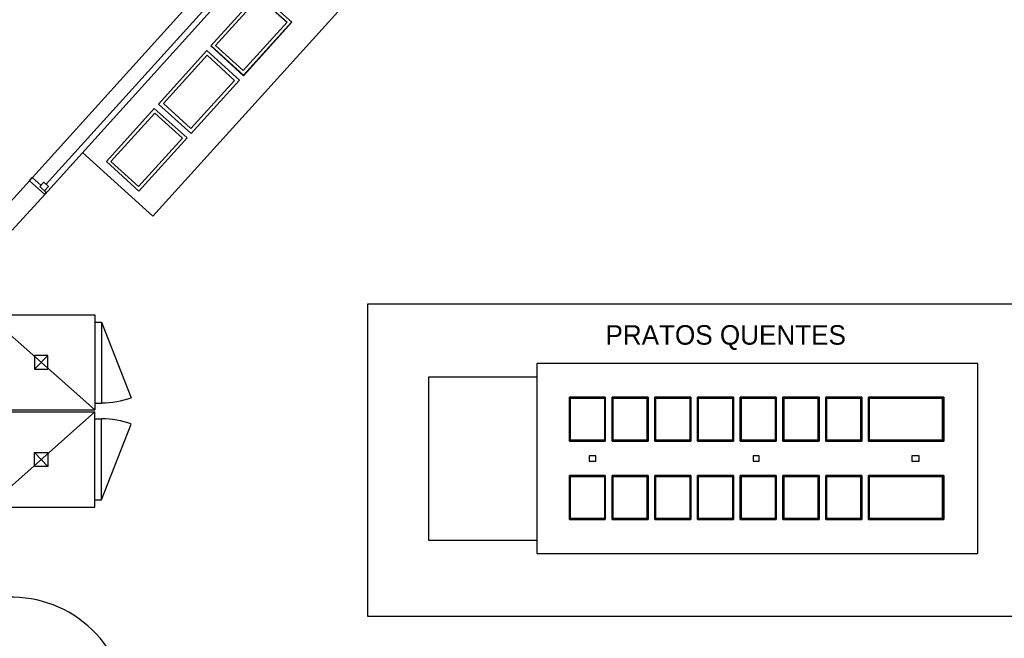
# Model space of a CAD drawing. Header units: millimetres. Extents: x 335 to 739275, y -1 to 84.
# Tile 50 of 71: x 383 to 392, y 27 to 33. Entities that reach past the tile are written whole.
import ezdxf

# ---------------------------------------------------------------- set-up
doc = ezdxf.new("R2010")
doc.units = ezdxf.units.MM
doc.header["$MEASUREMENT"] = 0
doc.styles.add('CenturyGothic', font='GOTHIC.TTF')

msp = doc.modelspace()

# ---------------------------------------------------------------- linework, layer by layer
at = {"color": 7}
for p, q in [((383.8257, 31.2137), (387.0587, 34.7847)), ((382.6167, 31.5587), (385.3777, 34.6077)), ((385.5257, 34.4737), (382.7667, 31.4257)), ((385.4287, 34.4487), (382.7797, 31.5237)), ((384.3907, 32.8767), (384.8637, 33.3977)), ((384.8637, 33.3977), (385.1837, 33.1077)), ((385.1837, 33.1077), (384.7127, 32.5857)), ((384.7127, 32.5857), (384.3907, 32.8767)), ((383.8807, 32.3087), (384.3527, 32.8327)), ((384.3527, 32.8327), (384.6727, 32.5417)), ((384.6727, 32.5417), (384.1997, 32.0217)), ((383.3697, 31.7457), (383.8387, 32.2657)), ((383.8387, 32.2657), (384.1607, 31.9777)), ((384.1997, 32.0217), (383.8807, 32.3087)), ((384.1607, 31.9777), (383.6877, 31.4557)), ((383.1377, 31.8357), (383.8257, 31.2137)), ((383.6877, 31.4557), (383.3697, 31.7457)), ((382.6167, 31.5587), (382.6447, 31.5907)), ((382.7327, 31.5117), (382.6447, 31.5907)), ((382.6167, 31.5587), (382.3007, 31.2097)), ((382.7667, 31.4257), (382.6167, 31.5587)), ((382.7597, 31.5437), (382.7197, 31.5007)), ((382.7817, 31.4437), (382.7197, 31.5007)), ((382.8027, 31.5037), (382.7597, 31.5437)), ((382.7647, 31.4607), (382.8027, 31.5037)), ((382.4487, 31.0757), (382.7667, 31.4257)), ((382.7667, 31.4257), (382.7817, 31.4437)), ((383.2577, 29.3187), (382.2087, 30.2477)), ((382.2087, 30.2477), (383.2577, 30.2477)), ((383.2577, 30.2477), (383.2577, 29.3187)), ((383.2577, 30.1747), (383.3237, 30.1747)), ((383.3237, 30.1747), (383.3237, 29.3857)), ((382.6667, 29.7167), (382.7987, 29.8497)), ((383.2577, 29.3857), (383.3237, 29.3857)), ((387.8987, 29.4437), (387.8987, 29.0127)), ((388.2487, 29.4437), (387.8987, 29.4437)), ((387.9097, 29.4337), (388.2407, 29.4337)), ((387.9097, 29.0237), (387.9097, 29.4337)), ((388.2407, 29.4337), (388.2407, 29.0237)), ((388.2487, 29.0127), (388.2487, 29.4437)), ((388.3167, 29.4437), (388.3167, 29.0127)), ((388.6687, 29.4437), (388.3167, 29.4437)), ((388.3277, 29.4337), (388.6577, 29.4337)), ((388.3277, 29.0237), (388.3277, 29.4337)), ((388.6577, 29.4337), (388.6577, 29.0237)), ((388.6687, 29.0127), (388.6687, 29.4437)), ((388.7347, 29.4437), (388.7347, 29.0127)), ((389.0867, 29.4437), (388.7347, 29.4437)), ((388.7457, 29.4337), (389.0757, 29.4337)), ((388.7457, 29.0237), (388.7457, 29.4337)), ((389.0757, 29.4337), (389.0757, 29.0237)), ((389.0867, 29.0127), (389.0867, 29.4437)), ((389.1517, 29.4437), (389.1517, 29.0127)), ((389.5047, 29.4437), (389.1517, 29.4437)), ((389.1627, 29.4337), (389.4937, 29.4337)), ((389.1627, 29.0237), (389.1627, 29.4337)), ((389.4937, 29.4337), (389.4937, 29.0237)), ((389.5047, 29.0127), (389.5047, 29.4437)), ((389.5707, 29.4437), (389.5707, 29.0127)), ((389.9207, 29.4437), (389.5707, 29.4437)), ((389.5807, 29.4337), (389.9127, 29.4337)), ((389.5807, 29.0237), (389.5807, 29.4337)), ((389.9127, 29.4337), (389.9127, 29.0237)), ((389.9207, 29.0127), (389.9207, 29.4437)), ((389.9877, 29.4437), (389.9877, 29.0127)), ((390.3407, 29.4437), (389.9877, 29.4437)), ((389.9987, 29.4337), (390.3297, 29.4337)), ((389.9987, 29.0237), (389.9987, 29.4337)), ((390.3297, 29.4337), (390.3297, 29.0237)), ((390.3407, 29.0127), (390.3407, 29.4437)), ((390.4057, 29.4437), (390.4057, 29.0127)), ((390.7587, 29.4437), (390.4057, 29.4437)), ((390.4167, 29.4337), (390.7477, 29.4337)), ((390.4167, 29.0237), (390.4167, 29.4337)), ((390.7477, 29.4337), (390.7477, 29.0237)), ((390.7587, 29.0127), (390.7587, 29.4437)), ((390.8227, 29.4437), (390.8227, 29.0127)), ((391.5607, 29.4437), (390.8227, 29.4437)), ((390.8337, 29.4337), (391.5447, 29.4337)), ((390.8337, 29.0237), (390.8337, 29.4337)), ((391.5447, 29.4337), (391.5447, 29.0237)), ((391.5607, 29.0127), (391.5607, 29.4437)), ((382.2087, 29.3187), (383.2577, 29.3187)), ((382.2087, 29.2987), (383.2577, 29.2987)), ((383.2577, 29.2987), (382.2087, 28.3687)), ((383.2577, 28.3687), (383.2577, 29.2987)), ((383.2577, 29.2307), (383.3237, 29.2307)), ((383.3237, 28.4407), (383.3237, 29.2307)), ((387.8987, 29.0127), (388.2487, 29.0127)), ((388.2407, 29.0237), (387.9097, 29.0237)), ((388.3167, 29.0127), (388.6687, 29.0127)), ((388.6577, 29.0237), (388.3277, 29.0237)), ((388.7347, 29.0127), (389.0867, 29.0127)), ((389.0757, 29.0237), (388.7457, 29.0237)), ((389.1517, 29.0127), (389.5047, 29.0127)), ((389.4937, 29.0237), (389.1627, 29.0237)), ((389.5707, 29.0127), (389.9207, 29.0127)), ((389.9127, 29.0237), (389.5807, 29.0237)), ((389.9877, 29.0127), (390.3407, 29.0127)), ((390.3297, 29.0237), (389.9987, 29.0237)), ((390.4057, 29.0127), (390.7587, 29.0127)), ((390.7477, 29.0237), (390.4167, 29.0237)), ((390.8227, 29.0127), (391.5607, 29.0127)), ((391.5447, 29.0237), (390.8337, 29.0237)), ((382.7987, 28.7667), (382.6667, 28.9007)), ((388.1577, 28.8707), (388.0927, 28.8707)), ((388.0927, 28.8707), (388.0927, 28.8177)), ((388.0927, 28.8177), (388.1577, 28.8177)), ((388.1577, 28.8177), (388.1577, 28.8707)), ((389.7537, 28.8707), (389.6977, 28.8707)), ((389.6977, 28.8707), (389.6977, 28.8177)), ((389.6977, 28.8177), (389.7537, 28.8177)), ((389.7537, 28.8177), (389.7537, 28.8707)), ((391.3197, 28.8707), (391.2497, 28.8707)), ((391.2497, 28.8707), (391.2497, 28.8177)), ((391.2497, 28.8177), (391.3197, 28.8177)), ((391.3197, 28.8177), (391.3197, 28.8707)), ((388.2487, 28.6787), (387.8987, 28.6787)), ((387.8987, 28.6787), (387.8987, 28.2477)), ((387.9097, 28.2557), (387.9097, 28.6677)), ((387.9097, 28.6677), (388.2407, 28.6677)), ((388.2407, 28.6677), (388.2407, 28.2557)), ((388.2487, 28.2477), (388.2487, 28.6787)), ((388.6687, 28.6787), (388.3167, 28.6787)), ((388.3167, 28.6787), (388.3167, 28.2477)), ((388.3277, 28.2557), (388.3277, 28.6677)), ((388.3277, 28.6677), (388.6577, 28.6677)), ((388.6577, 28.6677), (388.6577, 28.2557)), ((388.6687, 28.2477), (388.6687, 28.6787)), ((389.0867, 28.6787), (388.7347, 28.6787)), ((388.7347, 28.6787), (388.7347, 28.2477)), ((388.7457, 28.2557), (388.7457, 28.6677)), ((388.7457, 28.6677), (389.0757, 28.6677)), ((389.0757, 28.6677), (389.0757, 28.2557)), ((389.0867, 28.2477), (389.0867, 28.6787)), ((389.5047, 28.6787), (389.1517, 28.6787)), ((389.1517, 28.6787), (389.1517, 28.2477)), ((389.1627, 28.2557), (389.1627, 28.6677)), ((389.1627, 28.6677), (389.4937, 28.6677)), ((389.4937, 28.6677), (389.4937, 28.2557)), ((389.5047, 28.2477), (389.5047, 28.6787)), ((389.9207, 28.6787), (389.5707, 28.6787)), ((389.5707, 28.6787), (389.5707, 28.2477)), ((389.5807, 28.2557), (389.5807, 28.6677)), ((389.5807, 28.6677), (389.9127, 28.6677)), ((389.9127, 28.6677), (389.9127, 28.2557)), ((389.9207, 28.2477), (389.9207, 28.6787)), ((390.3407, 28.6787), (389.9877, 28.6787)), ((389.9877, 28.6787), (389.9877, 28.2477)), ((389.9987, 28.2557), (389.9987, 28.6677)), ((389.9987, 28.6677), (390.3297, 28.6677)), ((390.3297, 28.6677), (390.3297, 28.2557)), ((390.3407, 28.2477), (390.3407, 28.6787)), ((390.7587, 28.6787), (390.4057, 28.6787)), ((390.4057, 28.6787), (390.4057, 28.2477)), ((390.4167, 28.2557), (390.4167, 28.6677)), ((390.4167, 28.6677), (390.7477, 28.6677)), ((390.7477, 28.6677), (390.7477, 28.2557)), ((390.7587, 28.2477), (390.7587, 28.6787)), ((391.5607, 28.6787), (390.8227, 28.6787)), ((390.8227, 28.6787), (390.8227, 28.2477)), ((390.8337, 28.2557), (390.8337, 28.6677)), ((390.8337, 28.6677), (391.5447, 28.6677)), ((391.5447, 28.6677), (391.5447, 28.2557)), ((391.5607, 28.2477), (391.5607, 28.6787)), ((383.2577, 28.4407), (383.3237, 28.4407)), ((382.2087, 28.3687), (383.2577, 28.3687)), ((387.8987, 28.2477), (388.2487, 28.2477)), ((388.2407, 28.2557), (387.9097, 28.2557)), ((388.3167, 28.2477), (388.6687, 28.2477)), ((388.6577, 28.2557), (388.3277, 28.2557)), ((388.7347, 28.2477), (389.0867, 28.2477)), ((389.0757, 28.2557), (388.7457, 28.2557)), ((389.1517, 28.2477), (389.5047, 28.2477)), ((389.4937, 28.2557), (389.1627, 28.2557)), ((389.5707, 28.2477), (389.9207, 28.2477)), ((389.9127, 28.2557), (389.5807, 28.2557)), ((389.9877, 28.2477), (390.3407, 28.2477)), ((390.3297, 28.2557), (389.9987, 28.2557)), ((390.4057, 28.2477), (390.7587, 28.2477)), ((390.7477, 28.2557), (390.4167, 28.2557)), ((390.8227, 28.2477), (391.5607, 28.2477)), ((391.5447, 28.2557), (390.8337, 28.2557))]:
    msp.add_line(p, q, dxfattribs=at)
at = {"color": 7, "linetype": 'Continuous'}
for p, q in [((384.4377, 32.8807), (384.8657, 33.3517)), ((384.8657, 33.3517), (385.1367, 33.1077)), ((385.1367, 33.1077), (384.7087, 32.6357)), ((384.7127, 32.5897), (385.1817, 33.1087)), ((384.3937, 32.8767), (384.7127, 32.5897)), ((384.7087, 32.6357), (384.4377, 32.8807)), ((383.9287, 32.3127), (384.3547, 32.7857)), ((384.3547, 32.7857), (384.6247, 32.5397)), ((384.6247, 32.5397), (384.1967, 32.0687)), ((384.1967, 32.0687), (383.9287, 32.3127)), ((383.4147, 31.7467), (383.8427, 32.2197)), ((383.8427, 32.2197), (384.1137, 31.9737)), ((384.1137, 31.9737), (383.6857, 31.5037)), ((383.6857, 31.5037), (383.4147, 31.7467)), ((399.8487, 30.3507), (385.9227, 30.3507)), ((385.9227, 30.3507), (385.9227, 27.3007)), ((383.3237, 30.1747), (383.6137, 29.4377)), ((391.8937, 29.7717), (387.5797, 29.7717)), ((387.5797, 29.7717), (387.5797, 27.9137)), ((391.8937, 27.9137), (391.8937, 29.7717)), ((387.5797, 29.6387), (386.5197, 29.6387)), ((386.5197, 29.6387), (386.5197, 28.0467)), ((387.8987, 29.4437), (388.2487, 29.4437)), ((387.8987, 29.0127), (387.8987, 29.4437)), ((388.2487, 29.4437), (388.2487, 29.0127)), ((388.3167, 29.0127), (388.3167, 29.4437)), ((388.3167, 29.4437), (388.6687, 29.4437)), ((388.6687, 29.4437), (388.6687, 29.0127)), ((388.7347, 29.0127), (388.7347, 29.4437)), ((388.7347, 29.4437), (389.0867, 29.4437)), ((389.0867, 29.4437), (389.0867, 29.0127)), ((389.1517, 29.0127), (389.1517, 29.4437)), ((389.1517, 29.4437), (389.5047, 29.4437)), ((389.5047, 29.4437), (389.5047, 29.0127)), ((389.5707, 29.0127), (389.5707, 29.4437)), ((389.5707, 29.4437), (389.9207, 29.4437)), ((389.9207, 29.4437), (389.9207, 29.0127)), ((389.9877, 29.0127), (389.9877, 29.4437)), ((389.9877, 29.4437), (390.3407, 29.4437)), ((390.3407, 29.4437), (390.3407, 29.0127)), ((390.4057, 29.0127), (390.4057, 29.4437)), ((390.4057, 29.4437), (390.7587, 29.4437)), ((390.7587, 29.4437), (390.7587, 29.0127)), ((390.8227, 29.0127), (390.8227, 29.4437)), ((390.8227, 29.4437), (391.5607, 29.4437)), ((391.5607, 29.4437), (391.5607, 29.0127)), ((383.3237, 28.4407), (383.6137, 29.1807)), ((388.2487, 29.0127), (387.8987, 29.0127)), ((388.6687, 29.0127), (388.3167, 29.0127)), ((389.0867, 29.0127), (388.7347, 29.0127)), ((389.5047, 29.0127), (389.1517, 29.0127)), ((389.9207, 29.0127), (389.5707, 29.0127)), ((390.3407, 29.0127), (389.9877, 29.0127)), ((390.7587, 29.0127), (390.4057, 29.0127)), ((391.5607, 29.0127), (390.8227, 29.0127)), ((387.8987, 28.2477), (387.8987, 28.6787)), ((387.8987, 28.6787), (388.2487, 28.6787)), ((388.2487, 28.6787), (388.2487, 28.2477)), ((388.3167, 28.2477), (388.3167, 28.6787)), ((388.3167, 28.6787), (388.6687, 28.6787)), ((388.6687, 28.6787), (388.6687, 28.2477)), ((388.7347, 28.2477), (388.7347, 28.6787)), ((388.7347, 28.6787), (389.0867, 28.6787)), ((389.0867, 28.6787), (389.0867, 28.2477)), ((389.1517, 28.2477), (389.1517, 28.6787)), ((389.1517, 28.6787), (389.5047, 28.6787)), ((389.5047, 28.6787), (389.5047, 28.2477)), ((389.5707, 28.2477), (389.5707, 28.6787)), ((389.5707, 28.6787), (389.9207, 28.6787)), ((389.9207, 28.6787), (389.9207, 28.2477)), ((389.9877, 28.2477), (389.9877, 28.6787)), ((389.9877, 28.6787), (390.3407, 28.6787)), ((390.3407, 28.6787), (390.3407, 28.2477)), ((390.4057, 28.2477), (390.4057, 28.6787)), ((390.4057, 28.6787), (390.7587, 28.6787)), ((390.7587, 28.6787), (390.7587, 28.2477)), ((390.8227, 28.2477), (390.8227, 28.6787)), ((390.8227, 28.6787), (391.5607, 28.6787)), ((391.5607, 28.6787), (391.5607, 28.2477)), ((388.2487, 28.2477), (387.8987, 28.2477)), ((388.6687, 28.2477), (388.3167, 28.2477)), ((389.0867, 28.2477), (388.7347, 28.2477)), ((389.5047, 28.2477), (389.1517, 28.2477)), ((389.9207, 28.2477), (389.5707, 28.2477)), ((390.3407, 28.2477), (389.9877, 28.2477)), ((390.7587, 28.2477), (390.4057, 28.2477)), ((391.5607, 28.2477), (390.8227, 28.2477)), ((386.5197, 28.0467), (387.5797, 28.0467)), ((387.5797, 27.9137), (391.8937, 27.9137)), ((385.9227, 27.3007), (399.8487, 27.3007))]:
    msp.add_line(p, q, dxfattribs=at)
at = {"color": 7}
for points in [[(382.7987, 29.8497), (382.6667, 29.8497), (382.6667, 29.7167), (382.7987, 29.7167), (382.7987, 29.8497)], [(382.6667, 28.9007), (382.7987, 28.9007), (382.7987, 28.7667), (382.6667, 28.7667), (382.6667, 28.9007)]]:
    msp.add_lwpolyline(points, close=True, dxfattribs=at)
at = {"color": 7, "linetype": 'Continuous'}
for centre, start, end in [((383.3237, 30.2427), 270, 289.8), ((383.3237, 28.3757), 70.1919, 89.9919)]:
    msp.add_arc(centre, 0.8557, start, end, dxfattribs=at)
at = {"color": 7}
msp.add_arc((382.4457, 26.3587), 1.1286, 0, 91.942, dxfattribs=at)

# ---------------------------------------------------------------- texts
at = {"color": 7, "insert": (388.2517, 29.9037), "char_height": 0.190662, "width": 4.119216, "attachment_point": 7, "line_spacing_factor": 0.798, "style": 'CenturyGothic'}
msp.add_mtext('PRATOS QUENTES', dxfattribs=at)

doc.saveas('drawing.dxf')
